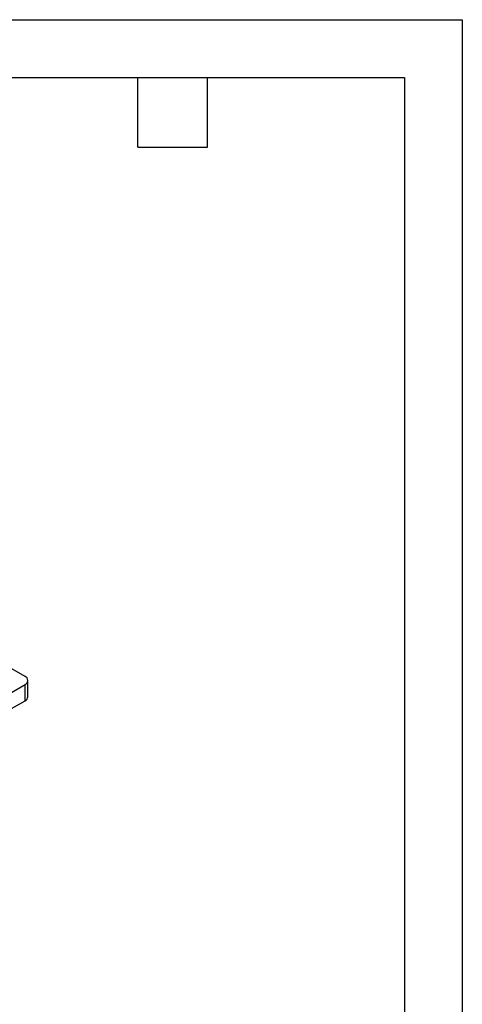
# Model space of a CAD drawing. Header units: millimetres. Extents: x 0 to 768, y 0 to 594.
# Tile 18 of 18: x 635 to 768, y 297 to 594. Entities that reach past the tile are written whole.
import ezdxf

# ---------------------------------------------------------------- set-up
doc = ezdxf.new("R2010")
doc.units = ezdxf.units.MM
doc.header["$LTSCALE"] = 2.75
doc.layers.add('TEXT', color=140, linetype='Continuous', lineweight=25)

msp = doc.modelspace()

# ---------------------------------------------------------------- linework, layer by layer
at = {"color": 7, "linetype": 'Continuous'}
for p, q in [((0.01, 593.73), (768.36, 593.73)), ((768.36, 593.73), (768.36, 0.01))]:
    msp.add_line(p, q, dxfattribs=at)
for p, q in [((636.57, 395.74), (631.2, 398.84)), ((631.76, 390.52), (636.57, 393.29)), ((636.57, 388.4), (636.57, 393.29)), ((637.45, 389.62), (637.45, 394.52)), ((631.76, 385.62), (636.57, 388.4))]:
    msp.add_line(p, q)
for centre, radius, start, end in [((636.1, 394.52), 1.31, 290.7834, 69.2166), ((635.94, 389.77), 1.51, 294.3747, 354.3052)]:
    msp.add_arc(centre, radius, start, end)
at = {"layer": 'TEXT'}
for p, q in [((17.46, 576.26), (750.89, 576.26)), ((670.56, 555.31), (670.56, 576.26)), ((691.51, 555.31), (691.51, 576.26)), ((750.89, 576.26), (750.89, 17.46)), ((670.56, 555.31), (691.51, 555.31))]:
    msp.add_line(p, q, dxfattribs=at)

doc.saveas('drawing.dxf')
